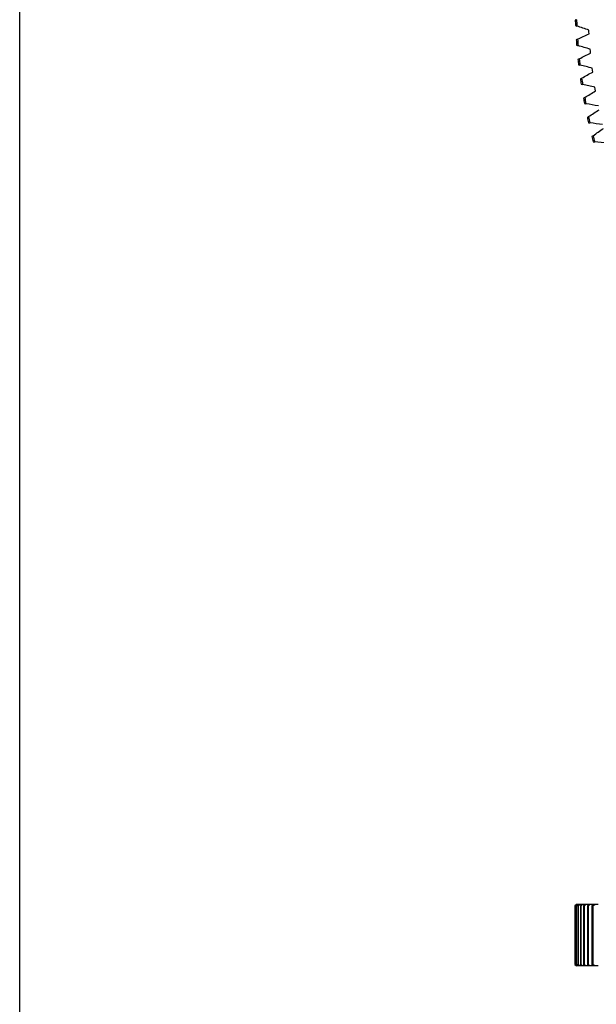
# Model space of a CAD drawing. Header units: millimetres. Extents: x 477 to 15409, y 37490 to 48782.
# Tile 7 of 25: x 477 to 2166, y 43030 to 45915. Entities that reach past the tile are written whole.
import ezdxf

# ---------------------------------------------------------------- set-up
doc = ezdxf.new("R2010")
doc.units = ezdxf.units.MM
doc.header["$LTSCALE"] = 50

msp = doc.modelspace()

# ---------------------------------------------------------------- linework, layer by layer
at = {"color": 7, "linetype": 'Continuous', "lineweight": 25}
for p, q in [((2144.5, 45879.3), (2144.2, 45885)), ((2144.9, 45873.5), (2144.5, 45879.3)), ((2148.6, 45823.4), (2148.1, 45829.1)), ((2149.2, 45817.6), (2148.6, 45823.4)), ((2154.8, 45767.7), (2154.1, 45773.4)), ((2155.6, 45761.9), (2154.8, 45767.7)), ((2163, 45712.2), (2162.1, 45717.9)), ((2164, 45706.5), (2163, 45712.2)), ((2107.6, 43323.4), (2103.6, 43319.4)), ((2103.6, 43319.4), (2103.6, 43147.4)), ((2103.7, 43319.4), (2103.6, 43319.4)), ((2103.7, 43147.4), (2103.7, 43319.4)), ((2105, 43319.4), (2104.4, 43319.4)), ((2104.4, 43319.4), (2104.4, 43147.4)), ((2105, 43147.4), (2105, 43319.4)), ((2108.5, 43319.4), (2107.3, 43319.4)), ((2107.3, 43319.4), (2107.3, 43147.4)), ((2107.7, 43323.4), (2107.6, 43323.4)), ((2108.1, 43323.4), (2107.7, 43323.4)), ((2109.1, 43323.4), (2108.4, 43323.4)), ((2108.5, 43147.4), (2108.5, 43319.4)), ((2110.9, 43323.4), (2109.1, 43323.4)), ((2112.6, 43323.4), (2111.2, 43323.4)), ((2114, 43319.4), (2112.3, 43319.4)), ((2112.3, 43319.4), (2112.3, 43147.4)), ((2115.9, 43323.4), (2112.6, 43323.4)), ((2114, 43147.4), (2114, 43319.4)), ((2118.2, 43323.4), (2116.1, 43323.4)), ((2122.9, 43323.4), (2118.2, 43323.4)), ((2121.7, 43319.4), (2119.4, 43319.4)), ((2119.4, 43319.4), (2119.4, 43147.4)), ((2121.7, 43147.4), (2121.7, 43319.4)), ((2125.9, 43323.4), (2123.1, 43323.4)), ((2132, 43323.4), (2125.9, 43323.4)), ((2131.4, 43319.4), (2128.6, 43319.4)), ((2128.6, 43319.4), (2128.6, 43147.4)), ((2131.4, 43147.4), (2131.4, 43319.4)), ((2135.6, 43323.4), (2132.2, 43323.4)), ((2143.1, 43323.4), (2135.6, 43323.4)), ((2143.2, 43319.4), (2139.8, 43319.4)), ((2139.8, 43319.4), (2139.8, 43147.4)), ((2143.2, 43147.4), (2143.2, 43319.4)), ((2147.5, 43323.4), (2143.4, 43323.4)), ((2156.4, 43323.4), (2147.5, 43323.4)), ((2157.1, 43319.4), (2153.1, 43319.4)), ((2153.1, 43319.4), (2153.1, 43147.4)), ((2161.4, 43323.4), (2156.6, 43323.4)), ((2157.1, 43147.4), (2157.1, 43319.4)), ((2171.6, 43323.4), (2161.4, 43323.4)), ((2103.6, 43147.4), (2107.6, 43143.4)), ((2103.7, 43147.4), (2103.6, 43147.4)), ((2105, 43147.4), (2104.4, 43147.4)), ((2108.5, 43147.4), (2107.3, 43147.4)), ((2107.7, 43143.4), (2107.6, 43143.4)), ((2108.1, 43143.4), (2107.7, 43143.4)), ((2109.1, 43143.4), (2108.4, 43143.4)), ((2110.9, 43143.4), (2109.1, 43143.4)), ((2112.6, 43143.4), (2111.2, 43143.4)), ((2114, 43147.4), (2112.3, 43147.4)), ((2115.9, 43143.4), (2112.6, 43143.4)), ((2118.2, 43143.4), (2116.1, 43143.4)), ((2122.9, 43143.4), (2118.2, 43143.4)), ((2121.7, 43147.4), (2119.4, 43147.4)), ((2125.9, 43143.4), (2123.1, 43143.4)), ((2132, 43143.4), (2125.9, 43143.4)), ((2131.4, 43147.4), (2128.6, 43147.4)), ((2135.6, 43143.4), (2132.2, 43143.4)), ((2143.1, 43143.4), (2135.6, 43143.4)), ((2143.2, 43147.4), (2139.8, 43147.4)), ((2147.5, 43143.4), (2143.4, 43143.4)), ((2156.4, 43143.4), (2147.5, 43143.4)), ((2157.1, 43147.4), (2153.1, 43147.4)), ((2161.4, 43143.4), (2156.6, 43143.4)), ((2171.6, 43143.4), (2161.4, 43143.4))]:
    msp.add_line(p, q, dxfattribs=at)
msp.add_lwpolyline([(476.9, 48782), (15408.8, 48782), (15408.8, 37490.2), (476.9, 37490.2)], close=True)
for radius, start, end in [(1564.2, 181.8187, 182.3918), (1560.2, 181.7627, 182.4478), (1564.2, 183.924, 184.4971), (1560.2, 183.868, 184.5531), (1564.2, 186.0292, 186.6023), (1560.2, 185.9732, 186.6583), (1564.2, 188.1345, 188.7076), (1560.2, 188.0785, 188.7636), (1564.2, 190.2398, 190.8129), (1560.2, 190.1838, 190.8689), (1564.2, 192.345, 192.9181), (1560.2, 192.289, 192.9741), (1564.2, 194.4503, 195.0234), (1560.2, 194.3943, 195.0794)]:
    msp.add_arc((3667.8, 45963.3), radius, start, end, dxfattribs=at)
for points in [[(2108.4, 45915.3), (2107.1, 45914.8), (2105.7, 45914.2), (2104.4, 45913.7)], [(2105, 45898), (2106.4, 45897.6), (2107.7, 45897.1), (2109.1, 45896.7)], [(2144.2, 45885), (2132.5, 45888.9), (2120.8, 45892.8), (2109.1, 45896.7)], [(2111.2, 45858.1), (2122.4, 45863.3), (2133.6, 45868.4), (2144.9, 45873.5)], [(2111.2, 45858.1), (2109.9, 45857.5), (2108.6, 45856.9), (2107.3, 45856.3)], [(2108.5, 45840.7), (2109.8, 45840.3), (2111.2, 45839.9), (2112.6, 45839.5)], [(2148.1, 45829.1), (2136.3, 45832.5), (2124.4, 45836), (2112.6, 45839.5)], [(2116.1, 45801), (2127.1, 45806.6), (2138.2, 45812.1), (2149.2, 45817.6)], [(2116.1, 45801), (2114.8, 45800.3), (2113.6, 45799.7), (2112.3, 45799)], [(2114, 45783.5), (2115.4, 45783.1), (2116.8, 45782.8), (2118.2, 45782.4)], [(2154.1, 45773.4), (2142.1, 45776.4), (2130.1, 45779.4), (2118.2, 45782.4)], [(2123.1, 45744.1), (2133.9, 45750.1), (2144.8, 45756), (2155.6, 45761.9)], [(2123.1, 45744.1), (2121.9, 45743.4), (2120.6, 45742.7), (2119.4, 45742)], [(2121.7, 45726.5), (2123.1, 45726.2), (2124.5, 45725.9), (2125.9, 45725.6)], [(2162.1, 45717.9), (2150, 45720.5), (2137.9, 45723), (2125.9, 45725.6)], [(2132.2, 45687.5), (2142.8, 45693.9), (2153.4, 45700.2), (2164, 45706.5)], [(2132.2, 45687.5), (2131, 45686.7), (2129.8, 45686), (2128.6, 45685.3)], [(2131.4, 45669.9), (2132.8, 45669.6), (2134.2, 45669.4), (2135.6, 45669.1)], [(2172.1, 45662.8), (2160, 45664.9), (2147.8, 45667), (2135.6, 45669.1)], [(2143.4, 45631.3), (2153.7, 45638), (2164.1, 45644.8), (2174.4, 45651.5)], [(2143.4, 45631.3), (2142.2, 45630.5), (2141, 45629.7), (2139.8, 45628.9)], [(2143.2, 45613.6), (2144.6, 45613.4), (2146.1, 45613.2), (2147.5, 45613)], [(2184.2, 45608), (2172, 45609.7), (2159.7, 45611.3), (2147.5, 45613)], [(2156.6, 45575.5), (2166.7, 45582.6), (2176.8, 45589.7), (2186.9, 45596.8)], [(2156.6, 45575.5), (2155.5, 45574.6), (2154.3, 45573.8), (2153.1, 45573)], [(2157.1, 45557.9), (2158.5, 45557.7), (2159.9, 45557.6), (2161.4, 45557.4)], [(2198.2, 45553.8), (2186, 45555), (2173.7, 45556.2), (2161.4, 45557.4)], [(2103.7, 43319.4), (2105, 43320.7), (2106.3, 43322.1), (2107.7, 43323.4)], [(2108.4, 43323.4), (2107.1, 43322.1), (2105.7, 43320.7), (2104.4, 43319.4)], [(2105, 43319.4), (2106.4, 43320.7), (2107.7, 43322.1), (2109.1, 43323.4)], [(2111.2, 43323.4), (2109.9, 43322.1), (2108.6, 43320.7), (2107.3, 43319.4)], [(2108.5, 43319.4), (2109.8, 43320.7), (2111.2, 43322.1), (2112.6, 43323.4)], [(2116.1, 43323.4), (2114.8, 43322.1), (2113.6, 43320.7), (2112.3, 43319.4)], [(2114, 43319.4), (2115.4, 43320.7), (2116.8, 43322.1), (2118.2, 43323.4)], [(2123.1, 43323.4), (2121.9, 43322.1), (2120.6, 43320.7), (2119.4, 43319.4)], [(2121.7, 43319.4), (2123.1, 43320.7), (2124.5, 43322.1), (2125.9, 43323.4)], [(2132.2, 43323.4), (2131, 43322.1), (2129.8, 43320.7), (2128.6, 43319.4)], [(2131.4, 43319.4), (2132.8, 43320.7), (2134.2, 43322.1), (2135.6, 43323.4)], [(2143.4, 43323.4), (2142.2, 43322.1), (2141, 43320.7), (2139.8, 43319.4)], [(2143.2, 43319.4), (2144.6, 43320.7), (2146.1, 43322.1), (2147.5, 43323.4)], [(2156.6, 43323.4), (2155.5, 43322.1), (2154.3, 43320.7), (2153.1, 43319.4)], [(2157.1, 43319.4), (2158.5, 43320.7), (2159.9, 43322.1), (2161.4, 43323.4)], [(2107.7, 43143.4), (2106.3, 43144.7), (2105, 43146.1), (2103.7, 43147.4)], [(2104.4, 43147.4), (2105.7, 43146.1), (2107.1, 43144.7), (2108.4, 43143.4)], [(2109.1, 43143.4), (2107.7, 43144.7), (2106.4, 43146.1), (2105, 43147.4)], [(2107.3, 43147.4), (2108.6, 43146.1), (2109.9, 43144.7), (2111.2, 43143.4)], [(2112.6, 43143.4), (2111.2, 43144.7), (2109.8, 43146.1), (2108.5, 43147.4)], [(2112.3, 43147.4), (2113.6, 43146.1), (2114.8, 43144.7), (2116.1, 43143.4)], [(2118.2, 43143.4), (2116.8, 43144.7), (2115.4, 43146.1), (2114, 43147.4)], [(2119.4, 43147.4), (2120.6, 43146.1), (2121.9, 43144.7), (2123.1, 43143.4)], [(2125.9, 43143.4), (2124.5, 43144.7), (2123.1, 43146.1), (2121.7, 43147.4)], [(2128.6, 43147.4), (2129.8, 43146.1), (2131, 43144.7), (2132.2, 43143.4)], [(2135.6, 43143.4), (2134.2, 43144.7), (2132.8, 43146.1), (2131.4, 43147.4)], [(2139.8, 43147.4), (2141, 43146.1), (2142.2, 43144.7), (2143.4, 43143.4)], [(2147.5, 43143.4), (2146.1, 43144.7), (2144.6, 43146.1), (2143.2, 43147.4)], [(2153.1, 43147.4), (2154.3, 43146.1), (2155.5, 43144.7), (2156.6, 43143.4)], [(2161.4, 43143.4), (2159.9, 43144.7), (2158.5, 43146.1), (2157.1, 43147.4)]]:
    msp.add_open_spline(points, degree=3, dxfattribs=at)

doc.saveas('drawing.dxf')
